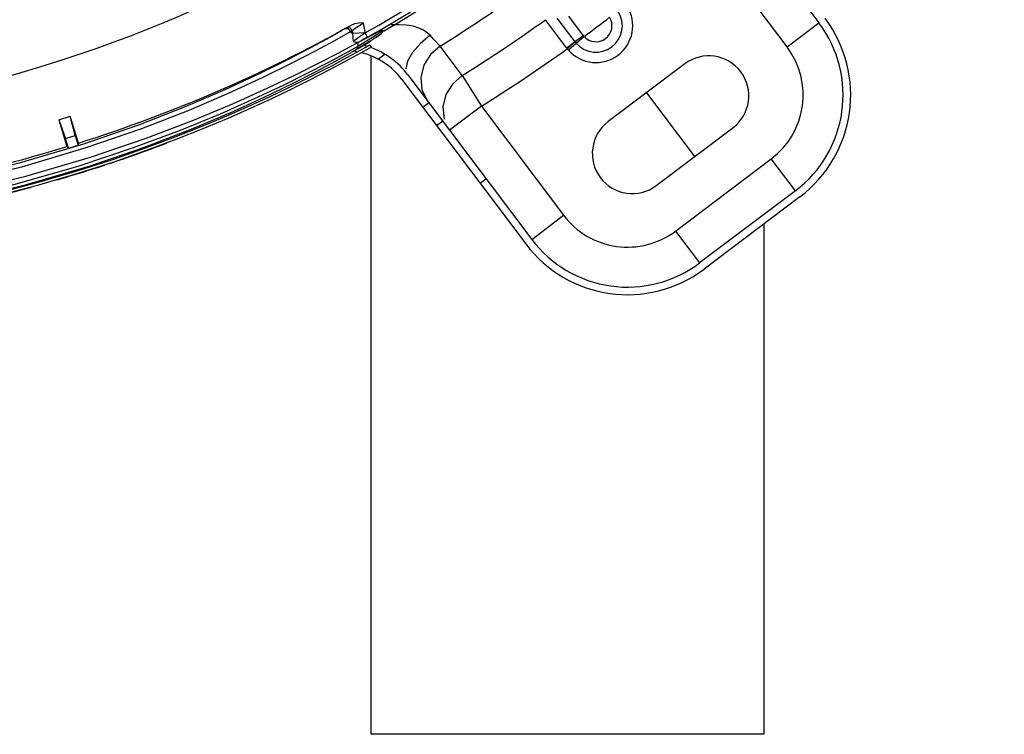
# Model space of a CAD drawing. Extents: x 40.7 to 137.4, y -250.8 to -221.5.
# Tile 186 of 256: x 71.589 to 71.739, y -247.488 to -247.379. Entities that reach past the tile are written whole.
import ezdxf

# ---------------------------------------------------------------- set-up
doc = ezdxf.new("R2010")
doc.units = 0
doc.header["$MEASUREMENT"] = 0
doc.layers.get('0').update_dxf_attribs({"linetype": 'CONTINUOUS'})

msp = doc.modelspace()

# ---------------------------------------------------------------- linework, layer by layer
at = {"color": 6, "linetype": 'Continuous'}
for p, q in [((71.69195589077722, -247.3544170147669), (71.71089454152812, -247.3795494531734)), ((71.7060196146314, -247.3832229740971), (71.69346057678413, -247.3665565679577)), ((71.67235364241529, -247.3833736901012), (71.66912376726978, -247.3790686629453)), ((71.67363647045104, -247.3824420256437), (71.67088838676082, -247.3788174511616)), ((71.67492171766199, -247.3815125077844), (71.67266513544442, -247.3785453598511)), ((71.7060196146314, -247.3832229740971), (71.7108945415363, -247.3795494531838)), ((71.63930781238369, -247.3809347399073), (71.63690663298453, -247.3822784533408)), ((71.63853780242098, -247.3804256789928), (71.63914248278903, -247.3800736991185)), ((71.63914248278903, -247.3800736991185), (71.63936801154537, -247.3799435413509)), ((71.63919284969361, -247.3806822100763), (71.63930781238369, -247.3809347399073)), ((71.6393077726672, -247.3809346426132), (71.63946720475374, -247.3808075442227)), ((71.63946720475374, -247.3808075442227), (71.63954010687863, -247.3807473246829)), ((71.64161547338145, -247.3810631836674), (71.63965884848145, -247.3811659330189)), ((71.63965884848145, -247.3811659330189), (71.63972367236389, -247.3824003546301)), ((71.64076236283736, -247.38238990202), (71.64281144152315, -247.3813093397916)), ((71.64161547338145, -247.3810631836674), (71.64087731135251, -247.3815994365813)), ((71.64159202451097, -247.3810858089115), (71.641533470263, -247.3805917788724)), ((71.64194483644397, -247.3817286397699), (71.64158313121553, -247.3810915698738)), ((71.64394627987, -247.3809808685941), (71.64270251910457, -247.3818032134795)), ((71.64281144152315, -247.3813093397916), (71.64398014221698, -247.3807194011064)), ((71.64357457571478, -247.3815268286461), (71.64409026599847, -247.3811596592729)), ((71.64429053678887, -247.3807394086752), (71.64394627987, -247.3809808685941)), ((71.64398014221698, -247.3807194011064), (71.64428402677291, -247.3806154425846)), ((71.64409144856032, -247.3811587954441), (71.64424054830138, -247.3809813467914)), ((71.64424054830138, -247.3809813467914), (71.6442904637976, -247.3807394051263)), ((71.64428565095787, -247.3806463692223), (71.64429187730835, -247.3807649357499)), ((71.64024011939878, -247.3820473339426), (71.63972367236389, -247.3824003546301)), ((71.64087731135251, -247.3815994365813), (71.64024011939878, -247.3820473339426)), ((71.64244738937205, -247.3822826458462), (71.6403066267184, -247.3835837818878)), ((71.64040194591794, -247.3835262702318), (71.6421146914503, -247.3824944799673)), ((71.6404336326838, -247.3825644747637), (71.64076236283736, -247.38238990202)), ((71.6404336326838, -247.3825644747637), (71.64046372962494, -247.3831376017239)), ((71.64270251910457, -247.3818032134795), (71.64046372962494, -247.3831376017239)), ((71.64061255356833, -247.3833873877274), (71.64218583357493, -247.3824500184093)), ((71.64191558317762, -247.3826128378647), (71.64061265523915, -247.3833879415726)), ((71.64114219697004, -247.3821800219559), (71.6407646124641, -247.3823892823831)), ((71.64218583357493, -247.3824500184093), (71.64235122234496, -247.3823400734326)), ((71.64367192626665, -247.3814585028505), (71.64244738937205, -247.3822826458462)), ((71.64320297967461, -247.3817738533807), (71.64357457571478, -247.3815268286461)), ((71.6521333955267, -247.3821207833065), (71.65150402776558, -247.3814537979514)), ((71.65304161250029, -247.3830874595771), (71.6521333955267, -247.3821207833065)), ((71.67501673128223, -247.3816228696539), (71.67265498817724, -247.383740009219)), ((71.63703730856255, -247.3853967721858), (71.63944754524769, -247.3840724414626)), ((71.63745996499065, -247.3841604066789), (71.63979124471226, -247.3829088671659)), ((71.64046372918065, -247.3831375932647), (71.63841383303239, -247.3842697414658)), ((71.64035549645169, -247.3840281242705), (71.63939806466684, -247.3845526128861)), ((71.63973140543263, -247.3839128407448), (71.63943315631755, -247.3840809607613)), ((71.63960326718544, -247.3848578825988), (71.64055553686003, -247.3843360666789)), ((71.64001975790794, -247.3837489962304), (71.63973140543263, -247.3839128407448)), ((71.6403067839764, -247.3835840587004), (71.64001975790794, -247.3837489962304)), ((71.64108891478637, -247.3836226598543), (71.64035549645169, -247.3840281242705)), ((71.64055553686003, -247.3843360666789), (71.6412823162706, -247.3839341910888)), ((71.64200004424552, -247.3831153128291), (71.64108891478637, -247.3836226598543)), ((71.6412823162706, -247.3839341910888), (71.64181741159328, -247.3836365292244)), ((71.64228725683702, -247.3829567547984), (71.64200004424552, -247.3831153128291)), ((71.64228725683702, -247.3829567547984), (71.64246768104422, -247.383275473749)), ((71.65640979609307, -247.3875763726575), (71.65304161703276, -247.3830874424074)), ((71.67235364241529, -247.3833736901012), (71.6724457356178, -247.3834940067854)), ((71.63838175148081, -247.3855190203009), (71.63960326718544, -247.3848578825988)), ((71.64461317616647, -247.3843576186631), (71.64360521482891, -247.3851171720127)), ((71.69039905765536, -247.3858221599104), (71.67869923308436, -247.3946386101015)), ((71.64715532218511, -247.3881766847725), (71.66609396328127, -247.4133091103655)), ((71.64808154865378, -247.3874787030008), (71.66702019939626, -247.412611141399)), ((71.65640978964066, -247.3875763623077), (71.65933608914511, -247.392271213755)), ((71.68454914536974, -247.3902303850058), (71.69189618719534, -247.3999802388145)), ((71.65131329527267, -247.3917673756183), (71.65038705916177, -247.3924653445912)), ((71.65933608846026, -247.3922712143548), (71.65446116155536, -247.395944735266)), ((71.6593360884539, -247.3922712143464), (71.67189512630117, -247.4089376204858)), ((71.59477401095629, -247.394346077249), (71.59602840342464, -247.398447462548)), ((71.59480457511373, -247.3943367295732), (71.59649459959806, -247.3938198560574)), ((71.59480457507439, -247.3943367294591), (71.5958092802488, -247.3972210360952)), ((71.59727514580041, -247.3967727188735), (71.59649459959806, -247.3938198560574)), ((71.59777730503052, -247.3979046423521), (71.5965251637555, -247.3938105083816)), ((71.65341442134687, -247.3945556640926), (71.65248818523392, -247.3952536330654)), ((71.68604627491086, -247.404388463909), (71.69774609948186, -247.3955720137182)), ((71.5958092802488, -247.3972210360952), (71.59727514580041, -247.3967727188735)), ((71.59625827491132, -247.3986890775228), (71.5958092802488, -247.3972210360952)), ((71.59727514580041, -247.3967727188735), (71.59772227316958, -247.3982346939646)), ((71.61249491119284, -247.3970166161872), (71.60795856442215, -247.3987113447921)), ((71.59625827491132, -247.3986890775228), (71.59602840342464, -247.398447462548)), ((71.59777730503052, -247.3979046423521), (71.59772227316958, -247.3982346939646)), ((71.60795856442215, -247.3987113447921), (71.6029829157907, -247.4004441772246)), ((71.60322020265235, -247.4007508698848), (71.60819172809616, -247.3990164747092)), ((71.6029829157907, -247.4004441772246), (71.5975089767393, -247.4022018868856)), ((71.59776054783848, -247.4025077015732), (71.60322020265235, -247.4007508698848)), ((71.68899202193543, -247.4113404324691), (71.7036168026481, -247.4003198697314)), ((71.70729032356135, -247.405194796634), (71.7036168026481, -247.4003198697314)), ((71.5975089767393, -247.4022018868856), (71.59143263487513, -247.403975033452)), ((71.5998164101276, -247.4019003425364), (71.60014724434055, -247.4017962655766)), ((71.60015060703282, -247.4018070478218), (71.60089649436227, -247.4015644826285)), ((71.59170580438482, -247.4042793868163), (71.59776054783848, -247.4025077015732)), ((71.66006836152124, -247.403385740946), (71.65914212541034, -247.4040837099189)), ((71.59143263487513, -247.403975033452), (71.58464945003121, -247.4057385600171)), ((71.58493861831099, -247.4060450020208), (71.59170580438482, -247.4042793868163)), ((71.70729032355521, -247.4051947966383), (71.69266554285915, -247.4162153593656)), ((71.70798829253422, -247.4061210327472), (71.69336350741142, -247.4171415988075)), ((71.66702019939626, -247.412611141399), (71.67189512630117, -247.4089376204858)), ((71.68899202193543, -247.4113404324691), (71.69266554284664, -247.416215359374))]:
    msp.add_line(p, q, dxfattribs=at)
at = {"color": 5}
for p, q in [((71.64248232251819, -247.4881937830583), (71.64248232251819, -247.3845866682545)), ((71.70248232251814, -247.4102700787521), (71.70248232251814, -247.4881937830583)), ((71.70248232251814, -247.4881937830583), (71.64248232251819, -247.4881937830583))]:
    msp.add_line(p, q, dxfattribs=at)
at = {"color": 6, "linetype": 'Continuous'}
for points in [[(71.64129603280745, -247.3795427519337), (71.64058335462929, -247.3796033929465), (71.63993026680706, -247.3797230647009), (71.63936791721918, -247.3799435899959)], [(71.63954010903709, -247.3807473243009), (71.64003412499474, -247.3803853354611), (71.6406244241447, -247.3799822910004), (71.64129603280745, -247.3795427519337)], [(71.641533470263, -247.3805917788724), (71.64144006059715, -247.380082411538), (71.64129603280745, -247.3795427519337)], [(71.63853780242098, -247.3804256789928), (71.63617009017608, -247.3817722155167), (71.63322065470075, -247.3833847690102), (71.6296224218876, -247.3852638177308), (71.62530074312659, -247.3874015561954), (71.62015917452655, -247.389785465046), (71.61408582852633, -247.392389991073), (71.60694382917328, -247.3951743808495), (71.59852631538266, -247.3980882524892), (71.58873405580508, -247.401000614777), (71.57789193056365, -247.4036524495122), (71.56649579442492, -247.4058159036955), (71.55481147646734, -247.4073907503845), (71.54295522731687, -247.4083378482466)], [(71.63853725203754, -247.3804268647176), (71.63876346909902, -247.3803886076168), (71.63900419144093, -247.3804881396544), (71.63919284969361, -247.3806822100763)], [(71.63875274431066, -247.3803004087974), (71.63897421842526, -247.3802530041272), (71.63920922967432, -247.3803251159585), (71.63941134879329, -247.380501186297), (71.63953997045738, -247.3807473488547)], [(71.63930777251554, -247.3809346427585), (71.63943133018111, -247.3810271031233), (71.63954878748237, -247.3811061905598), (71.63965884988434, -247.3811659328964)], [(71.63954010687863, -247.3807473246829), (71.63958769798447, -247.3808875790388), (71.63962803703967, -247.3810264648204), (71.63965884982, -247.3811659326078)], [(71.65150402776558, -247.3814537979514), (71.65105818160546, -247.3810504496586), (71.65048479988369, -247.3806723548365), (71.64976821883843, -247.3803420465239), (71.64890557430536, -247.3800815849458), (71.64790507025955, -247.3799110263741), (71.64677414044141, -247.3798405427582), (71.64556781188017, -247.3798761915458)], [(71.63690663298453, -247.3822784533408), (71.63392425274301, -247.3838883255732), (71.63029177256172, -247.3857665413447), (71.62593084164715, -247.3879073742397), (71.62074605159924, -247.3902975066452), (71.61462211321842, -247.3929123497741), (71.60741333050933, -247.395713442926), (71.5989297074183, -247.398642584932), (71.58907036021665, -247.4015691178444), (71.57813744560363, -247.4042387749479), (71.56663459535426, -247.4064182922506), (71.5548753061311, -247.4079994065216), (71.54298723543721, -247.4089473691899)], [(71.63972367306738, -247.3824003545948), (71.64011116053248, -247.382488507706), (71.64046257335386, -247.3824876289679), (71.64076740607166, -247.3823896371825)], [(71.64043633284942, -247.3825643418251), (71.63999576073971, -247.3827968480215), (71.63979310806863, -247.3829087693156)], [(71.64194478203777, -247.38172867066), (71.64153456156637, -247.3819604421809), (71.64114219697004, -247.3821800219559)], [(71.65150400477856, -247.3814537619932), (71.6500109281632, -247.3827113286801), (71.64882495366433, -247.3840787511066), (71.64806480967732, -247.3854169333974), (71.64780750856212, -247.3865903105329)], [(71.6723536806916, -247.38337373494), (71.67285645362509, -247.3830003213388), (71.67330204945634, -247.3826767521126), (71.6736368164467, -247.3824419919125)], [(71.6736368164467, -247.3824419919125), (71.67333018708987, -247.3827144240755), (71.67244573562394, -247.3834940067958)], [(71.67492172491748, -247.3815125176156), (71.67442327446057, -247.3818834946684), (71.67397756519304, -247.3822059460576), (71.67363647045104, -247.3824420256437)], [(71.67383581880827, -247.3826814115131), (71.67376777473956, -247.3826036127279), (71.67370141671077, -247.3825238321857), (71.67363670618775, -247.382441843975)], [(71.67501669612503, -247.3816228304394), (71.6749840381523, -247.3815878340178), (71.67495239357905, -247.3815510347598), (71.67492171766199, -247.3815125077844)], [(71.5430611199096, -247.4103543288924), (71.55510597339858, -247.4093992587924), (71.56708839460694, -247.4077948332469), (71.5787356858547, -247.405604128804), (71.58973690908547, -247.4029453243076), (71.5996317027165, -247.4000469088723), (71.60814170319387, -247.3971550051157), (71.61535158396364, -247.3944053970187), (71.62146414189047, -247.3918514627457), (71.62661704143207, -247.3895350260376), (71.63093708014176, -247.3874727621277), (71.63452743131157, -247.3856773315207), (71.63745996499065, -247.3841604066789)], [(71.63841383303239, -247.3842697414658), (71.63586475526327, -247.3856347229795), (71.63276034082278, -247.3872431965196), (71.62903703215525, -247.3890917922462), (71.62462035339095, -247.3911742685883), (71.61941524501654, -247.39347994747), (71.61330497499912, -247.395988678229), (71.60615889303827, -247.3986609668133), (71.59782056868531, -247.4014348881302), (71.58806772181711, -247.4042270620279), (71.57730768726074, -247.406763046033), (71.56609904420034, -247.4088178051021), (71.55457635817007, -247.4103223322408)], [(71.6403066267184, -247.3835837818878), (71.6404114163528, -247.3834875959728), (71.64047193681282, -247.3833291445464), (71.64046358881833, -247.3831376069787)], [(71.64181741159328, -247.3836365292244), (71.64239758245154, -247.3833132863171), (71.64246768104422, -247.383275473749)], [(71.65304161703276, -247.3830874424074), (71.6515392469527, -247.3844068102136), (71.65053797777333, -247.3860267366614), (71.65007538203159, -247.3878704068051), (71.65024729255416, -247.389759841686), (71.6510831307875, -247.391461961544)], [(71.67244573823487, -247.3834940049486), (71.67251405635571, -247.3835772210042), (71.67258381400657, -247.3836592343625), (71.67265496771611, -247.3837399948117)], [(71.5431325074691, -247.4117082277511), (71.55512317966, -247.4107539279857), (71.56715336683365, -247.4091384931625), (71.5788424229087, -247.4069225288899), (71.58982400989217, -247.4042426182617), (71.59955865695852, -247.4013640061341), (71.60788489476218, -247.3985106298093), (71.61498874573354, -247.3957784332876), (71.6210364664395, -247.39322743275), (71.626163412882, -247.3908956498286), (71.63047876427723, -247.3888066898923), (71.63407664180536, -247.3869730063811), (71.63703730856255, -247.3853967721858)], [(71.60819172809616, -247.3990164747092), (71.61272264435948, -247.3973212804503), (71.61685174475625, -247.3956790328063), (71.62062872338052, -247.3940936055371), (71.62407744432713, -247.3925749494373), (71.62721149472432, -247.3911348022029), (71.63005507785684, -247.3897776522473), (71.63262638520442, -247.3885083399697), (71.63491336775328, -247.3873452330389), (71.6368379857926, -247.3863411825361), (71.63838175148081, -247.3855190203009)], [(71.63939806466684, -247.3845526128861), (71.63817069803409, -247.3852166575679), (71.63661814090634, -247.3860430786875), (71.63470342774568, -247.3870414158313), (71.6324297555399, -247.3881972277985), (71.62985750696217, -247.3894664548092), (71.62700711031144, -247.3908261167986), (71.62386627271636, -247.3922683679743), (71.62041675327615, -247.3937861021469), (71.61663562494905, -247.3953717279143), (71.61249491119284, -247.3970166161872)], [(71.65640979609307, -247.3875763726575), (71.65491121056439, -247.3888965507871), (71.65391315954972, -247.3905158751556), (71.65345296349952, -247.392357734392), (71.6536258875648, -247.3942447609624)]]:
    msp.add_lwpolyline(points, dxfattribs=at)
for centre, radius, start, end in [((71.53132658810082, -247.1868971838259), 0.2233113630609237, 299.5890560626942, 338.1020136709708), ((71.53132658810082, -247.1868971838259), 0.2240439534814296, 299.5863259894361, 338.1019567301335), ((71.53132658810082, -247.1868971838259), 0.2244575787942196, 300.2350051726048, 334.8473070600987), ((71.53132658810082, -247.1868971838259), 0.2308791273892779, 301.8151677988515, 305.6097558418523), ((71.67683475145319, -247.3799930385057), 0.005613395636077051, 221.8745559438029, 32.12135500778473), ((71.67683475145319, -247.3799930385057), 0.004027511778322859, 221.8744246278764, 32.12542609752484), ((71.53132658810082, -247.1868971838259), 0.2364697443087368, 301.9352604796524, 305.6425374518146), ((71.53132658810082, -247.1868971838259), 0.2420019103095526, 306.424007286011, 307.5759927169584), ((71.67683475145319, -247.3799930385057), 0.002441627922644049, 221.8745724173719, 32.12542756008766), ((71.6962697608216, -247.3905700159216), 0.01831220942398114, 307.000000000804, 37.00000000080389), ((71.6962697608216, -247.3905700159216), 0.01947198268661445, 307.000000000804, 37.00000000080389), ((71.53132658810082, -247.1868971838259), 0.2212235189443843, 287.4803186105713, 299.2342151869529), ((71.63833169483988, -247.3948257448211), 0.01104836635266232, 79.40974581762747, 82.33923144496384), ((71.63833169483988, -247.3948257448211), 0.01104836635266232, 37.00000000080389, 75.42422921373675), ((71.63833169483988, -247.3948257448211), 0.01220813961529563, 72.96268811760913, 76.23609089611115), ((71.63833169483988, -247.3948257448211), 0.01220813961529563, 37.00000000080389, 70.35843585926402), ((71.53132658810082, -247.1868971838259), 0.2420019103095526, 301.9352605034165, 305.6711605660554), ((71.6962697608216, -247.3905700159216), 0.01220813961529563, 307.000000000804, 37.00000000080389), ((71.69407257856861, -247.3906970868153), 0.006104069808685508, 307.000000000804, 126.9999999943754), ((71.68237275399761, -247.3995135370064), 0.006104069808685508, 127.000000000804, 306.9999999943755), ((71.53132658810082, -247.1868971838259), 0.2212235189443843, 272.4803186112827, 287.0060444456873), ((71.53132658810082, -247.1868971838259), 0.2215218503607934, 287.0446226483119, 287.4410998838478), ((71.53132638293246, -247.1869417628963), 0.2256064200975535, 289.1055484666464, 290.7420059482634), ((71.53132635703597, -247.1869473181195), 0.2256064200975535, 288.3972175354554, 289.1021043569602), ((71.53132638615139, -247.1869410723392), 0.2256064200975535, 286.9278726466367, 287.6762995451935), ((71.53132633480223, -247.1869520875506), 0.2256064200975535, 287.9653629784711, 288.0992013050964), ((71.53132635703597, -247.1869473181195), 0.2256064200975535, 288.0944961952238, 288.2035082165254), ((71.53132637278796, -247.1869439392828), 0.2256064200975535, 286.2531887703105, 286.5531634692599), ((71.53132637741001, -247.1869429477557), 0.2256064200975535, 286.5530905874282, 286.9280016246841), ((71.5313263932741, -247.1869395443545), 0.2256064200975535, 283.5930192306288, 285.164836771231), ((71.53132635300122, -247.1869481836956), 0.2256064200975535, 285.1661411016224, 285.2209093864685), ((71.68164498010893, -247.401590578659), 0.01220813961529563, 217.0000000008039, 307.000000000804), ((71.68164498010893, -247.401590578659), 0.01831220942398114, 217.0000000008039, 307.000000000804), ((71.68164498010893, -247.401590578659), 0.01947198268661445, 216.999983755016, 306.9999837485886)]:
    msp.add_arc(centre, radius, start, end, dxfattribs=at)
at = {"color": 155}
for radius, start, end in [(0.1955225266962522, 279.7712952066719, 306.211098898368), (0.1966411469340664, 279.70283272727, 304.7687637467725), (0.1969382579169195, 279.7028181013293, 304.7690556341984), (0.1973534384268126, 279.8479015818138, 303.9473457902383), (0.2083655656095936, 277.3091362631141, 301.4670097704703)]:
    msp.add_arc((71.53132658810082, -247.1868971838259), radius, start, end, dxfattribs=at)

doc.saveas('drawing.dxf')
